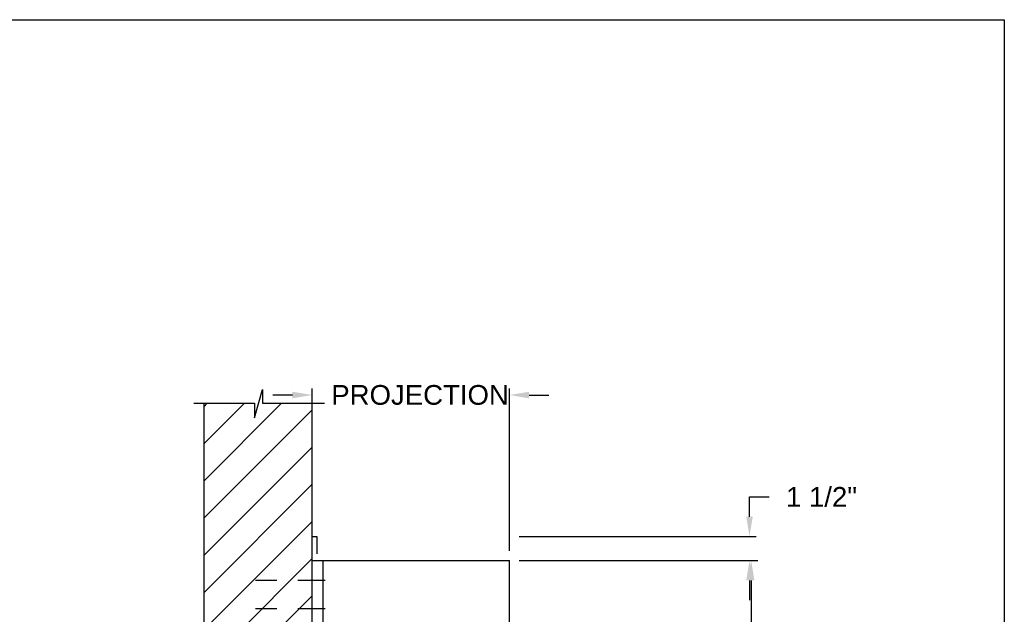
# Model space of a CAD drawing. Header units: inches. Extents: x 169.6 to 213.8, y 195 to 266.5.
# Tile 43 of 49: x 209.1 to 213.8, y 224.6 to 227.5. Entities that reach past the tile are written whole.
import ezdxf

# ---------------------------------------------------------------- set-up
doc = ezdxf.new("R2010")
doc.units = ezdxf.units.IN
doc.header["$LTSCALE"] = 0.25
doc.header["$MEASUREMENT"] = 0
doc.linetypes.add('CENTER2', pattern=[1.125, 0.75, -0.125, 0.125, -0.125])
doc.layers.add('ANNOTATIONS', color=1, linetype='Continuous')
doc.layers.add('CHAIN HOIST RH', color=7, linetype='Continuous')
doc.styles.add('ARIAL', font='arial.ttf', dxfattribs={"height": 0.09375})
doc.dimstyles.new('STANDARD$0', dxfattribs={"dimtxt": 0.09375, "dimasz": 0.09375, "dimexe": 0.03125, "dimexo": 0.046875, "dimgap": 0.09, "dimtad": 0, "dimtih": 1, "dimtoh": 1, "dimdec": 4, "dimzin": 0, "dimdsep": 46, "dimtxsty": 'ARIAL', "dimcen": 0.09, "dimadec": 0, "dimazin": 0, "dimtfac": 1, "dimtdec": 4, "dimtofl": 0, "dimtmove": 0, "dimatfit": 1, "dimfxl": 1, "dimtolj": 1, "dimtzin": 0, "dimarcsym": 0})

# ---------------------------------------------------------------- blocks, each defined once
blk = doc.blocks.new('*D40')
at = {"layer": 'ANNOTATIONS', "color": 0, "lineweight": -2, "transparency": 16777216}
for p, q in [((210.3694, 225.6859), (210.2757, 225.6859)), ((210.4632, 225.0605), (210.4632, 225.7171)), ((211.4007, 224.9454), (211.4007, 225.7171)), ((211.4944, 225.6859), (211.5882, 225.6859))]:
    blk.add_line(p, q, dxfattribs=at)
at = {"layer": 'ANNOTATIONS', "color": 0, "transparency": 16777216}
for points in [[(210.3694, 225.7015), (210.3694, 225.6702), (210.4632, 225.6859)], [(211.4944, 225.7015), (211.4944, 225.6702), (211.4007, 225.6859)]]:
    blk.add_solid(points, dxfattribs=at)
at = {"layer": 'defpoints', "color": 0, "transparency": 16777216}
for p in [(211.4007, 225.6859), (210.4632, 225.0136), (211.4007, 224.8986)]:
    blk.add_point(p, dxfattribs=at)
at = {"layer": 'ANNOTATIONS', "color": 0, "transparency": 16777216, "insert": (210.976, 225.6859), "char_height": 0.09375, "attachment_point": 5, "style": 'ARIAL'}
blk.add_mtext('\\A1;PROJECTION', dxfattribs=at)
blk = doc.blocks.new('*D41')
at = {"layer": 'ANNOTATIONS', "color": 0, "lineweight": -2, "transparency": 16777216}
for p, q in [((212.5419, 225.1073), (212.5419, 225.2011)), ((212.5419, 225.2011), (212.6357, 225.2011)), ((211.4475, 225.0136), (212.5732, 225.0136)), ((211.4475, 224.8986), (212.5732, 224.8986)), ((212.5419, 224.8048), (212.5419, 224.7111))]:
    blk.add_line(p, q, dxfattribs=at)
at = {"layer": 'ANNOTATIONS', "color": 0, "transparency": 16777216}
for points in [[(212.5263, 225.1073), (212.5576, 225.1073), (212.5419, 225.0136)], [(212.5263, 224.8048), (212.5576, 224.8048), (212.5419, 224.8986)]]:
    blk.add_solid(points, dxfattribs=at)
at = {"layer": 'defpoints', "color": 0, "transparency": 16777216}
for p in [(211.4007, 225.0136), (212.5419, 225.0136), (211.4007, 224.8986)]:
    blk.add_point(p, dxfattribs=at)
at = {"layer": 'ANNOTATIONS', "color": 0, "transparency": 16777216, "insert": (212.8844, 225.2011), "char_height": 0.09375, "attachment_point": 5, "style": 'ARIAL'}
blk.add_mtext('\\A1;1 1/2"', dxfattribs=at)
blk = doc.blocks.new('*D45')
at = {"layer": 'ANNOTATIONS', "color": 0, "lineweight": -2, "transparency": 16777216}
for p, q in [((211.4475, 224.8986), (212.581, 224.8986)), ((212.5497, 224.8048), (212.5497, 222.241)), ((212.5497, 220.2423), (212.5497, 221.8061)), ((211.4632, 220.1486), (212.581, 220.1486))]:
    blk.add_line(p, q, dxfattribs=at)
at = {"layer": 'ANNOTATIONS', "color": 0, "transparency": 16777216}
for points in [[(212.5341, 224.8048), (212.5654, 224.8048), (212.5497, 224.8986)], [(212.5341, 220.2423), (212.5654, 220.2423), (212.5497, 220.1486)]]:
    blk.add_solid(points, dxfattribs=at)
at = {"layer": 'defpoints', "color": 0, "transparency": 16777216}
for p in [(211.4007, 224.8986), (211.4163, 220.1486), (212.5497, 220.1486)]:
    blk.add_point(p, dxfattribs=at)
at = {"layer": 'ANNOTATIONS', "color": 0, "transparency": 16777216, "insert": (212.5497, 222.0236), "char_height": 0.09375, "attachment_point": 5, "style": 'ARIAL'}
blk.add_mtext('\\A1;TOTAL\\PHEIGHT', dxfattribs=at)

msp = doc.modelspace()

# ---------------------------------------------------------------- hatches: boundary and pattern name
at = {"layer": 'CHAIN HOIST RH', "linetype": 'Continuous'}
h = msp.add_hatch(dxfattribs=at)
h.set_pattern_fill('ANSI31', color=256, style=0)
h.set_pattern_definition([(45, (8.63474, -38.43853), (-0.088388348, 0.088388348), [])])
h.paths.add_polyline_path([(210.46317, 224.91232), (210.46317, 225.64691), (210.22668, 225.64691), (210.22668, 225.71157), (210.18826, 225.57821), (210.18826, 225.64691), (209.94755, 225.64691), (209.94755, 225.09661)])
h.paths.add_polyline_path([(209.94755, 225.09661), (209.94755, 223.64519), (210.46317, 223.64519), (210.46317, 224.89855), (210.46317, 224.91232)])

# ---------------------------------------------------------------- linework, layer by layer
for p, q in [((210.18826, 225.57821), (210.22668, 225.71157)), ((210.22668, 225.71157), (210.22668, 225.64691)), ((209.90116, 225.64691), (210.18826, 225.64691)), ((209.94755, 225.64691), (209.94755, 220.14855)), ((210.18826, 225.64691), (210.18826, 225.57821)), ((210.22668, 225.64691), (210.52187, 225.64691)), ((210.46317, 220.14855), (210.46317, 225.64691)), ((210.46317, 225.0136), (210.48458, 225.0136)), ((210.48458, 225.0136), (210.48458, 224.93134)), ((210.46317, 224.89855), (211.40067, 224.89855)), ((210.51595, 223.89855), (210.51595, 224.89855)), ((211.40067, 223.89855), (211.40067, 224.89855))]:
    msp.add_line(p, q, dxfattribs=at)
at = {"layer": 'CHAIN HOIST RH', "linetype": 'CENTER2', "ltscale": 0.7}
for p, q in [((210.52567, 224.8048), (210.11942, 224.8048)), ((210.52567, 224.66921), (210.11942, 224.66921))]:
    msp.add_line(p, q, dxfattribs=at)
at = {"layer": 'defpoints'}
msp.add_lwpolyline([(213.75315, 214.73552), (194.28327, 214.73552), (194.28327, 227.47063), (213.75315, 227.47063)], close=True, dxfattribs=at)

# ---------------------------------------------------------------- dimensions: what is measured, and where the dimension line sits
at = {"layer": 'ANNOTATIONS'}
dim = msp.add_linear_dim(base=(211.40067, 225.68587), p1=(210.46317, 225.0136), p2=(211.40067, 224.89855), text='PROJECTION', dimstyle='STANDARD$0', dxfattribs=at)
dim.commit()
dim.dimension.update_dxf_attribs({"geometry": '*D40', "text_midpoint": (210.97598, 225.68587), "dimtype": 160})
dim = msp.add_linear_dim(base=(212.54193, 225.0136), p1=(211.40067, 224.89855), p2=(211.40067, 225.0136), angle=90, text='1 1/2"', dimstyle='STANDARD$0', dxfattribs=at)
dim.commit()
dim.dimension.update_dxf_attribs({"geometry": '*D41', "text_midpoint": (212.88437, 225.2011)})
dim = msp.add_linear_dim(base=(212.54974, 220.14855), p1=(211.40067, 224.89855), p2=(211.4163, 220.14855), angle=90, text='TOTAL\\PHEIGHT', dimstyle='STANDARD$0', dxfattribs=at)
dim.commit()
dim.dimension.update_dxf_attribs({"geometry": '*D45', "text_midpoint": (212.54974, 222.02355), "dimtype": 160})

doc.saveas('drawing.dxf')
